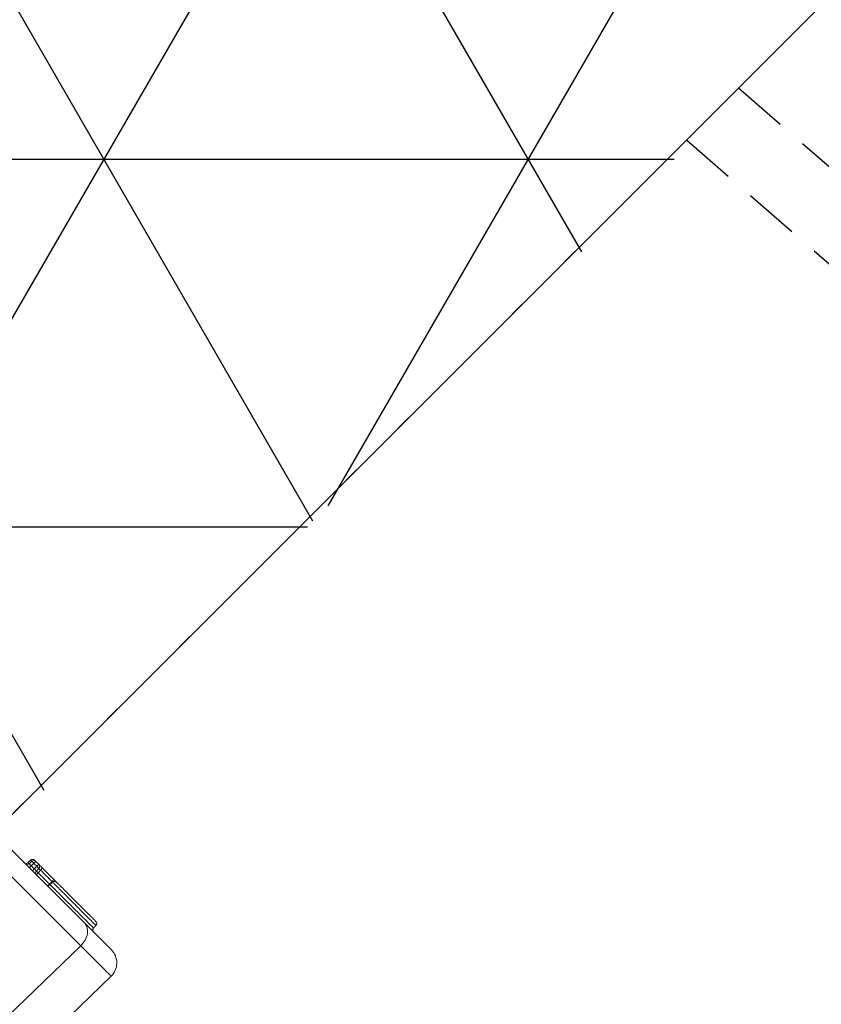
# Model space of a CAD drawing. Extents: x -750 to 90, y 3202 to 3394.
# Tile 67 of 72: x 14.68 to 17.4, y 3313.2 to 3316.55. Entities that reach past the tile are written whole.
import ezdxf

# ---------------------------------------------------------------- set-up
doc = ezdxf.new("R2010")
doc.units = 0
doc.header["$MEASUREMENT"] = 0
doc.linetypes.add('HIDDEN2', pattern=[0.28125, 0.1875, -0.09375])
doc.linetypes.add('HIDDEN5', pattern=[0.05, 0.025, -0.025])
doc.layers.get('0').update_dxf_attribs({"linetype": 'CONTINUOUS'})
doc.layers.add('FREEZE-LINES', color=8, linetype='CONTINUOUS', plot=False)
for name, color, linetype in [('FRP-2', 2, 'CONTINUOUS'), ('FRP-2-HATCH', 1, 'CONTINUOUS'), ('FRP-COLLAR', 2, 'CONTINUOUS'), ('FRP-SUMP', 2, 'CONTINUOUS'), ('GALV-2-PIPE', 3, 'CONTINUOUS'), ('TANK-MANWAY', 5, 'CONTINUOUS')]:
    doc.layers.add(name, color=color, linetype=linetype)

# ---------------------------------------------------------------- blocks, each defined once
blk = doc.blocks.new('A$C18AC51C3')
at = {"linetype": 'Continuous', "lineweight": 18}
for p, q in [((-1.9051, -3.94), (-1.9051, -3.1977)), ((-1.8415, -3.2419), (-1.8415, -3.9842)), ((-1.9363, -3.6679), (-1.9347, -3.6679)), ((-1.9363, -3.6735), (-1.9363, -3.6679)), ((-1.9363, -3.6735), (-1.9267, -3.6735)), ((-1.9267, -3.658), (-1.9268, -3.6635)), ((-1.9147, -3.6575), (-1.9146, -3.6631)), ((-1.9147, -3.6731), (-1.9051, -3.6731)), ((-1.9267, -3.6876), (-1.9363, -3.6876)), ((-1.9051, -3.688), (-1.9147, -3.688)), ((-1.9267, -3.761), (-1.9268, -3.7638)), ((-1.9145, -3.7633), (-1.9147, -3.7603)), ((-1.9083, -3.7607), (-1.9147, -3.7603)), ((-1.9051, -4.0681), (-1.9051, -3.94)), ((-1.8415, -3.9842), (-0.9665, -3.9689)), ((-0.9961, -4.1159), (-1.8415, -4.1306))]:
    blk.add_line(p, q, dxfattribs=at)
for centre, radius, start, end in [((-1.9151, -3.6475), 0.01, 271.9858, 0), ((-1.9263, -3.6679), 0.01, 91.9858, 180), ((-1.9151, -3.6531), 0.01, 271.9858, 0), ((-1.9151, -3.708), 0.01, 0, 87.9858), ((-1.8426, -4.0681), 0.0625, 180, 271)]:
    blk.add_arc(centre, radius, start, end, dxfattribs=at)
at = {"linetype": 'Continuous', "lineweight": 18, "extrusion": (0, 0, -1)}
for centre, start, end in [((1.9263, -3.6735), 360, 88.0142), ((1.9263, -3.6876), 272.0142, 0)]:
    blk.add_arc(centre, 0.01, start, end, dxfattribs=at)
at = {"linetype": 'Continuous', "lineweight": 18}
for centre, major_axis, ratio, start_param, end_param in [((-1.9263, -3.6735), (-0.00035, 0.00999), 0.034893, 0, 1.569587), ((-1.9263, -3.7046), (0.01, 0), 0.149508, 3.141593, 4.677431), ((-1.9263, -3.6876), (0.00035, 0.00999), 0.034892, 1.572023, 3.141593), ((-1.9151, -3.708), (-0.00035, -0.00999), 0.03002, 1.721924, 3.141593), ((-1.9151, -3.708), (-0.01, 0), 0.149508, 3.141593, 4.677431), ((-1.9263, -3.7595), (0.01, 0), 0.149508, 3.141593, 4.677431), ((-1.9263, -3.7737), (-0.01, 0), 0.999995, 4.74607, 6.283174), ((-1.9151, -3.7533), (0.01, 0), 0.999999, 4.746076, 6.278231), ((-1.8426, -3.94), (-0.0625, 0), 0.707107, 0, 1.58825), ((-1.9263, -3.9623), (0.01, 0), 0.999985, 3.145494, 4.677103), ((-1.9151, -3.9827), (0.01, 0), 1, 6.283164, 7.818764), ((-1.8426, -3.6306), (-0.0011, 0.5001), 0.000903, 3.141606, 3.926878)]:
    blk.add_ellipse(centre, major_axis=major_axis, ratio=ratio, start_param=start_param, end_param=end_param, dxfattribs=at)
for points, degree in [([(-1.9363, -3.6876), (-1.9363, -3.6829), (-1.9363, -3.6782), (-1.9363, -3.6735)], 3), ([(-1.9267, -3.658), (-1.9227, -3.6578), (-1.9187, -3.6577), (-1.9147, -3.6575)], 3), ([(-1.9267, -3.6635), (-1.9227, -3.6633), (-1.9187, -3.6632), (-1.9147, -3.6631)], 3), ([(-1.9147, -3.6731), (-1.9187, -3.6732), (-1.9227, -3.6733), (-1.9267, -3.6735)], 3), ([(-1.9267, -3.6735), (-1.9267, -3.6782), (-1.9267, -3.6829), (-1.9267, -3.6876)], 3), ([(-1.9147, -3.688), (-1.9147, -3.683), (-1.9147, -3.6781), (-1.9147, -3.6731)], 3), ([(-1.9267, -3.6876), (-1.9227, -3.6878), (-1.9187, -3.6879), (-1.9147, -3.688)], 3), ([(-1.9147, -3.698), (-1.9187, -3.6979), (-1.9227, -3.6978), (-1.9267, -3.6976)], 3), ([(-1.9267, -3.7061), (-1.9267, -3.7244), (-1.9267, -3.7427), (-1.9267, -3.761)], 3), ([(-1.9147, -3.7065), (-1.9187, -3.7064), (-1.9227, -3.7063), (-1.9267, -3.7061)], 3), ([(-1.9147, -3.7603), (-1.9147, -3.7423), (-1.9147, -3.7244), (-1.9147, -3.7065)], 3), ([(-1.9146, -3.7633), (-1.9267, -3.7637)], 1), ([(-1.9267, -3.9723), (-1.9146, -3.9727)], 1)]:
    blk.add_open_spline(points, degree=degree, dxfattribs=at)
for points, knots in [([(-1.9147, -3.6631), (-1.9147, -3.6631), (-1.9146, -3.6633), (-1.9146, -3.664), (-1.9146, -3.6645), (-1.9146, -3.6659), (-1.9146, -3.6668), (-1.9146, -3.6687), (-1.9146, -3.6698), (-1.9147, -3.6716), (-1.9147, -3.6723), (-1.9147, -3.6731)], [0, 0, 0, 0, 0.215129, 0.215129, 0.430072, 0.430072, 0.644811, 0.644811, 0.859592, 0.859592, 1, 1, 1, 1]), ([(-1.9363, -3.6876), (-1.9363, -3.6876), (-1.9363, -3.6876), (-1.9363, -3.6878), (-1.9363, -3.6884), (-1.9363, -3.6902), (-1.9363, -3.6914), (-1.9363, -3.6944), (-1.9363, -3.6963), (-1.9363, -3.7002), (-1.9363, -3.7024), (-1.9363, -3.7046)], [0, 0, 0, 0, 0.049805, 0.049805, 0.287272, 0.287272, 0.524768, 0.524768, 0.762389, 0.762389, 1, 1, 1, 1]), ([(-1.9363, -3.7595), (-1.9363, -3.7529), (-1.9363, -3.7463), (-1.9363, -3.728), (-1.9363, -3.7163), (-1.9363, -3.7046)], [0, 0, 0, 0, 0.360265, 0.360265, 1, 1, 1, 1]), ([(-1.9267, -3.6976), (-1.9267, -3.6976), (-1.9267, -3.6976), (-1.9267, -3.6977), (-1.9267, -3.698), (-1.9268, -3.6989), (-1.9268, -3.6995), (-1.9268, -3.701), (-1.9268, -3.7019), (-1.9267, -3.7039), (-1.9267, -3.705), (-1.9267, -3.7061)], [0, 0, 0, 0, 0.049841, 0.049841, 0.287351, 0.287351, 0.524752, 0.524752, 0.762297, 0.762297, 1, 1, 1, 1]), ([(-1.9147, -3.688), (-1.9147, -3.6892), (-1.9146, -3.6903), (-1.9146, -3.6924), (-1.9146, -3.6934), (-1.9146, -3.6952), (-1.9146, -3.6959), (-1.9146, -3.6971), (-1.9146, -3.6976), (-1.9147, -3.698), (-1.9147, -3.698), (-1.9147, -3.698)], [0, 0, 0, 0, 0.215131, 0.215131, 0.430074, 0.430074, 0.64481, 0.64481, 0.859588, 0.859588, 1, 1, 1, 1]), ([(-1.9363, -3.7736), (-1.9363, -3.7725), (-1.9363, -3.7712), (-1.9363, -3.7679), (-1.9363, -3.7656), (-1.9363, -3.7621), (-1.9363, -3.7608), (-1.9363, -3.7595)], [0, 0, 0, 0, 0.280633, 0.280633, 0.737279, 0.737279, 1, 1, 1, 1]), ([(-1.9363, -3.9623), (-1.9363, -3.9623), (-1.9363, -3.9622), (-1.9363, -3.9613), (-1.9363, -3.9599), (-1.9363, -3.9548), (-1.9363, -3.9512), (-1.9363, -3.9408), (-1.9363, -3.9333), (-1.9363, -3.9143), (-1.9363, -3.9018), (-1.9363, -3.8721), (-1.9363, -3.8542), (-1.9363, -3.8271), (-1.9363, -3.8172), (-1.9363, -3.8008), (-1.9363, -3.7938), (-1.9363, -3.784), (-1.9363, -3.7805), (-1.9363, -3.7756), (-1.9363, -3.7741), (-1.9363, -3.7737), (-1.9363, -3.7737), (-1.9363, -3.7737)], [0, 0, 0, 0, 0.028827, 0.028827, 0.100222, 0.100222, 0.171982, 0.171982, 0.277238, 0.277238, 0.428331, 0.428331, 0.635073, 0.635073, 0.754937, 0.754937, 0.854957, 0.854957, 0.922742, 0.922742, 0.991215, 0.991215, 1, 1, 1, 1]), ([(-1.9267, -3.761), (-1.9254, -3.7609), (-1.9241, -3.7608), (-1.9201, -3.7606), (-1.9174, -3.7604), (-1.9147, -3.7603)], [0, 0, 0, 0, 0.32112, 0.32112, 1, 1, 1, 1]), ([(-1.9266, -3.7637), (-1.9266, -3.7637), (-1.9266, -3.7637), (-1.9266, -3.7642), (-1.9267, -3.766), (-1.9267, -3.772), (-1.9267, -3.776), (-1.9267, -3.7873), (-1.9267, -3.7952), (-1.9267, -3.8134), (-1.9267, -3.8243), (-1.9267, -3.8536), (-1.9267, -3.8727), (-1.9267, -3.9046), (-1.9267, -3.9181), (-1.9267, -3.939), (-1.9267, -3.9473), (-1.9267, -3.9591), (-1.9267, -3.9635), (-1.9267, -3.9694), (-1.9267, -3.9712), (-1.9267, -3.9721), (-1.9267, -3.9722), (-1.9267, -3.9723)], [0, 0, 0, 0, 0.011435, 0.011435, 0.086098, 0.086098, 0.157887, 0.157887, 0.258489, 0.258489, 0.376567, 0.376567, 0.573485, 0.573485, 0.719954, 0.719954, 0.824959, 0.824959, 0.900855, 0.900855, 0.976116, 0.976116, 1, 1, 1, 1]), ([(-1.9147, -3.9726), (-1.9147, -3.9725), (-1.9147, -3.9698), (-1.9147, -3.9479), (-1.9147, -3.9161), (-1.9147, -3.8539), (-1.9147, -3.8212), (-1.9147, -3.7822), (-1.9147, -3.771), (-1.9147, -3.7643), (-1.9147, -3.7634), (-1.9147, -3.7634)], [0, 0, 0, 0, 0.119936, 0.119936, 0.447512, 0.447512, 0.775088, 0.775088, 0.938876, 0.938876, 1, 1, 1, 1])]:
    blk.add_open_spline(points, degree=3, knots=knots, dxfattribs=at)

msp = doc.modelspace()

# ---------------------------------------------------------------- hatches: boundary and pattern name
at = {"layer": 'FRP-2-HATCH', "linetype": 'Continuous'}
h = msp.add_hatch(dxfattribs=at)
h.set_pattern_fill('NET3', color=256, scale=10, style=0)
h.set_pattern_definition([(6e-15, (43.8312, -2881.4234), (0, 1.25), []), (60, (43.8312, -2881.4234), (-1.08253175, 0.625), []), (120, (43.8312, -2881.4234), (-1.08253175, -0.625), [])])
h.paths.add_polyline_path([(14.60449, 3313.77313), (13.19027, 3315.18734), (25.6157, 3327.64098), (27.02991, 3326.22677)])

# ---------------------------------------------------------------- linework, layer by layer
at = {"layer": 'FREEZE-LINES', "color": 8, "linetype": 'Continuous'}
msp.add_circle((27.91369, 3328.13499), 28, dxfattribs=at)
at = {"layer": 'FRP-2', "color": 8, "linetype": 'HIDDEN5'}
msp.add_line((16.84917, 3316.04603), (3.47876, 3302.67562), dxfattribs=at)
at = {"layer": 'FRP-COLLAR', "color": 7, "linetype": 'HIDDEN5'}
for radius in [21.45312, 21.20312]:
    msp.add_circle((27.91369, 3328.13499), radius, dxfattribs=at)
at = {"layer": 'FRP-SUMP', "color": 1, "linetype": 'HIDDEN2'}
for points in [[(27.91369, 3312.88499, 4.52958), (16.26611, 3318.29139)], [(27.91369, 3313.13499, 4.5220658), (16.44352, 3318.4688)]]:
    msp.add_lwpolyline(points, format="xyb", dxfattribs=at)
for radius, start, end in [(16.25129, 227.554773, 220.498066), (16.00129, 227.594715, 220.42758)]:
    msp.add_arc((27.91369, 3328.13499), radius, start, end, dxfattribs=at)
at = {"layer": 'GALV-2-PIPE'}
msp.add_line((14.59038, 3313.78723), (27.02991, 3326.22677), dxfattribs=at)
at = {"layer": 'TANK-MANWAY', "color": 2, "linetype": 'Continuous'}
msp.add_arc((27.91369, 3328.13499), 14, 234.254153, 213.600168, dxfattribs=at)

# ---------------------------------------------------------------- block references
at = {"layer": 'GALV-2-PIPE', "xscale": -1, "rotation": 44.99999999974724}
msp.add_blockref('A$C18AC51C3', (10.76583, 3314.91762), dxfattribs=at)

doc.saveas('drawing.dxf')
